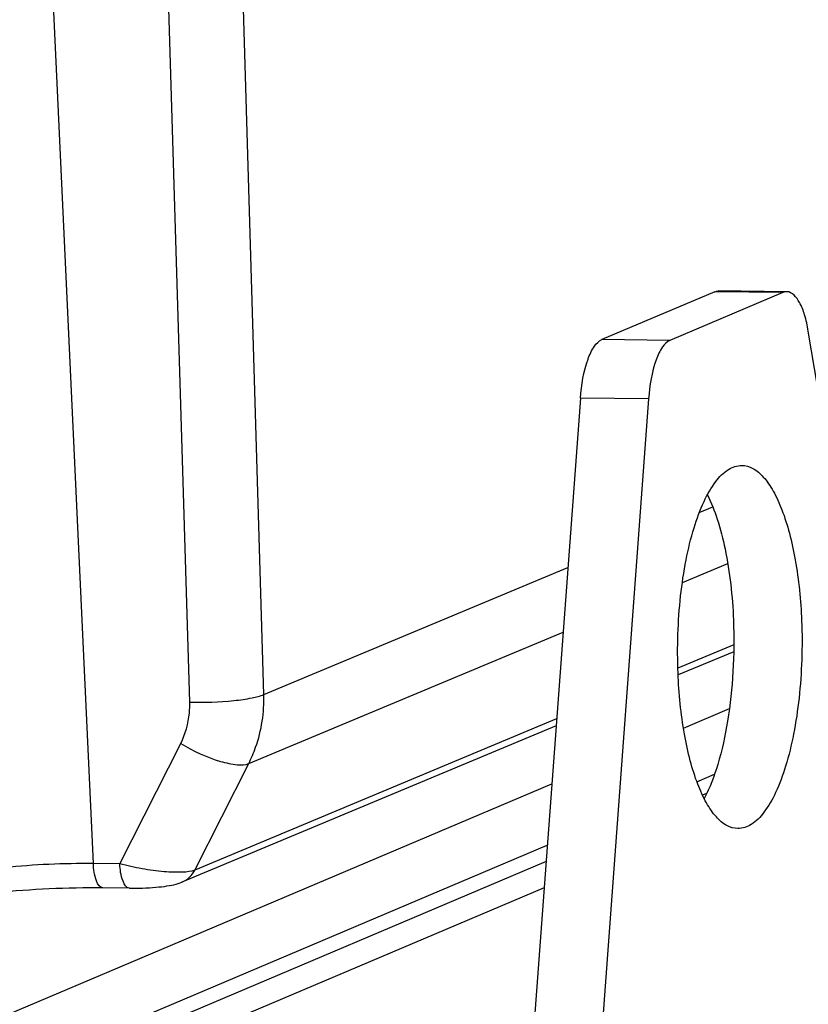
# Model space of a CAD drawing. Header units: millimetres. Extents: x 0 to 420, y 0 to 297.
# Tile 24 of 59: x 195.85 to 204.55, y 70.19 to 81.03. Entities that reach past the tile are written whole.
import ezdxf

# ---------------------------------------------------------------- set-up
doc = ezdxf.new("R2010")
doc.units = ezdxf.units.MM
doc.header["$LTSCALE"] = 23.1
doc.layers.add('COMPONENTS', color=7, linetype='CONTINUOUS')

msp = doc.modelspace()

# ---------------------------------------------------------------- linework, layer by layer
at = {"layer": 'COMPONENTS', "color": 7, "linetype": 'CONTINUOUS'}
for p, q in [((198.54615, 73.60256), (198.25762, 83.22257)), ((197.72832, 73.51729), (197.43979, 83.13729)), ((196.66636, 71.7394), (196.20298, 81.70191)), ((203.51648, 78.03833), (202.27095, 77.51078)), ((204.268, 78.03019), (203.02247, 77.50264)), ((204.268, 78.03019), (203.51648, 78.03833)), ((204.30863, 78.03855), (203.55711, 78.04669)), ((206.47205, 66.08154), (204.54717, 77.60503)), ((203.02247, 77.50264), (202.27095, 77.51078)), ((202.03494, 76.86741), (201.08995, 64.12838)), ((202.78646, 76.85927), (201.84148, 64.12024)), ((202.78646, 76.85927), (202.03494, 76.86741)), ((203.34564, 75.60516), (203.49479, 75.66739)), ((198.54615, 73.60256), (201.89645, 75.00048)), ((203.15885, 74.83647), (203.65938, 75.04532)), ((198.37881, 72.84201), (201.84357, 74.28767)), ((203.72613, 74.1473), (203.1098, 73.89013)), ((203.72493, 74.0725), (203.11236, 73.8169)), ((203.17085, 73.23126), (203.67742, 73.44582)), ((201.7727, 73.33223), (197.78502, 71.66836)), ((201.76701, 73.25555), (197.64202, 71.53439)), ((196.9585, 71.73623), (197.62894, 73.06138)), ((197.78502, 71.66836), (198.37881, 72.84201)), ((203.31919, 72.64119), (203.51307, 72.72331)), ((186.30317, 66.08688), (201.71961, 72.61658)), ((203.42577, 72.51153), (203.38134, 72.49271)), ((187.80621, 66.0706), (201.66961, 71.9425)), ((201.65622, 71.76203), (188.20863, 66.06624)), ((196.9585, 71.73623), (196.66636, 71.7394)), ((201.63477, 71.47295), (188.53309, 65.92367)), ((197.06375, 71.46792), (196.77161, 71.47108))]:
    msp.add_line(p, q, dxfattribs=at)
msp.add_lwpolyline([(197.06371, 71.46792), (197.09081, 71.46775), (197.13058, 71.46794), (197.16993, 71.46863), (197.20865, 71.46977), (197.24661, 71.47135), (197.28366, 71.47334), (197.31959, 71.47571), (197.3542, 71.47843), (197.38735, 71.4815), (197.41896, 71.4849), (197.44899, 71.48861), (197.47745, 71.49264), (197.50432, 71.497), (197.52988, 71.50177), (197.55428, 71.507), (197.57774, 71.51282), (197.60094, 71.51953), (197.62461, 71.52757), (197.6427, 71.53469)], dxfattribs=at)
for points in [[(203.51648, 78.03833), (203.52924, 78.04374), (203.54335, 78.04684), (203.55721, 78.04668)], [(204.30874, 78.03854), (204.29487, 78.0387), (204.28076, 78.0356), (204.268, 78.03019)], [(197.6427, 71.53467), (197.70271, 71.55987), (197.75545, 71.61038), (197.78502, 71.66836)]]:
    msp.add_open_spline(points, degree=3, dxfattribs=at)
for points, knots in [([(204.54717, 77.60503), (204.53713, 77.6651), (204.51191, 77.77498), (204.45584, 77.92949), (204.36996, 78.03783), (204.30874, 78.03854)], [0, 0, 0, 0, 0.35460954, 0.64347542, 1, 1, 1, 1]), ([(202.03494, 76.86741), (202.04572, 77.01274), (202.0773, 77.21296), (202.17297, 77.42729), (202.23737, 77.49656), (202.27095, 77.51078)], [0, 0, 0, 0, 0.62041477, 0.84475775, 1, 1, 1, 1]), ([(203.02247, 77.50264), (202.98889, 77.48842), (202.9245, 77.41914), (202.82882, 77.20482), (202.79724, 77.0046), (202.78646, 76.85927)], [0, 0, 0, 0, 0.15524225, 0.37958523, 1, 1, 1, 1]), ([(203.11133, 73.83665), (203.10556, 73.97944), (203.10473, 74.26374), (203.13387, 74.6807), (203.19195, 75.07257), (203.27626, 75.42171), (203.38257, 75.71337), (203.50713, 75.93547), (203.6466, 76.08443), (203.76297, 76.12552), (203.81404, 76.12496)], [0, 0, 0, 0, 0.16951148, 0.33687856, 0.49538814, 0.63887377, 0.76229085, 0.86243473, 0.93941671, 1, 1, 1, 1]), ([(203.81404, 76.12496), (203.85579, 76.1245), (203.9478, 76.09663), (204.06532, 75.99218), (204.17137, 75.83405), (204.26534, 75.62475), (204.34516, 75.36979), (204.43248, 74.96358), (204.46419, 74.63818), (204.47326, 74.4135)], [0, 0, 0, 0, 0.06461788, 0.14208001, 0.23914014, 0.35749588, 0.49602542, 0.65195531, 1, 1, 1, 1]), ([(203.43491, 75.80109), (203.47848, 75.71539), (203.55488, 75.5192), (203.67138, 75.06083), (203.71114, 74.68429), (203.72174, 74.42165)], [0, 0, 0, 0, 0.20351694, 0.44353929, 1, 1, 1, 1]), ([(203.72174, 74.42165), (203.72938, 74.23263), (203.72609, 73.8601), (203.66987, 73.32652), (203.56722, 72.8562), (203.46191, 72.57509), (203.39847, 72.45679)], [0, 0, 0, 0, 0.28243641, 0.55526063, 0.79957694, 1, 1, 1, 1]), ([(204.47326, 74.4135), (204.47903, 74.27072), (204.47987, 73.98642), (204.45073, 73.56945), (204.39264, 73.17758), (204.30834, 72.82845), (204.20203, 72.53678), (204.07746, 72.31469), (203.93799, 72.16572), (203.82162, 72.12464), (203.77055, 72.1252)], [0, 0, 0, 0, 0.16951148, 0.33687856, 0.49538814, 0.63887377, 0.76229085, 0.86243473, 0.93941671, 1, 1, 1, 1]), ([(203.77055, 72.1252), (203.72881, 72.12566), (203.6368, 72.15353), (203.51927, 72.25797), (203.41323, 72.4161), (203.31925, 72.6254), (203.23944, 72.88037), (203.15212, 73.28658), (203.12041, 73.61198), (203.11133, 73.83665)], [0, 0, 0, 0, 0.06461788, 0.14208001, 0.23914014, 0.35749588, 0.49602542, 0.65195531, 1, 1, 1, 1]), ([(197.72832, 73.51729), (197.89084, 73.51257), (198.1223, 73.51984), (198.39427, 73.55775), (198.50536, 73.5835), (198.54615, 73.60256)], [0, 0, 0, 0, 0.59069746, 0.83643127, 1, 1, 1, 1]), ([(198.37881, 72.84201), (198.40806, 72.89964), (198.51124, 73.13991), (198.55156, 73.40615), (198.54615, 73.60256)], [0, 0, 0, 0, 0.24748971, 1, 1, 1, 1]), ([(197.62894, 73.06138), (197.6816, 73.16546), (197.72497, 73.32103), (197.72951, 73.47751), (197.72832, 73.51729)], [0, 0, 0, 0, 0.74563897, 1, 1, 1, 1]), ([(197.62894, 73.06138), (197.76625, 72.97896), (197.97298, 72.88292), (198.22998, 72.8248), (198.34043, 72.82508), (198.37881, 72.84201)], [0, 0, 0, 0, 0.6036064, 0.84191832, 1, 1, 1, 1]), ([(196.66636, 71.7394), (196.50259, 71.74117), (196.17754, 71.7345), (195.71822, 71.70233), (195.33772, 71.65023), (195.1169, 71.6032), (195.03513, 71.56856)], [0, 0, 0, 0, 0.29853215, 0.59247049, 0.83812659, 1, 1, 1, 1]), ([(196.77161, 71.4711), (196.73703, 71.47149), (196.67683, 71.58544), (196.66938, 71.67448), (196.66636, 71.7394)], [0, 0, 0, 0, 0.34728136, 1, 1, 1, 1]), ([(197.06371, 71.46795), (197.02914, 71.46842), (196.96897, 71.58224), (196.96152, 71.67132), (196.9585, 71.73623)], [0, 0, 0, 0, 0.34733033, 1, 1, 1, 1]), ([(197.78502, 71.66836), (197.74345, 71.65053), (197.62728, 71.63964), (197.4331, 71.64673), (197.20081, 71.67917), (197.03927, 71.71463), (196.9585, 71.73623)], [0, 0, 0, 0, 0.16213844, 0.40741447, 0.70025989, 1, 1, 1, 1]), ([(196.77161, 71.47108), (196.57415, 71.47322), (196.18199, 71.46552), (195.63136, 71.42599), (195.22225, 71.37393), (194.97736, 71.32095), (194.88999, 71.29575), (194.85915, 71.28269)], [0, 0, 0, 0, 0.3073007, 0.6099551, 0.85906007, 0.94788054, 1, 1, 1, 1])]:
    msp.add_open_spline(points, degree=3, knots=knots, dxfattribs=at)

doc.saveas('drawing.dxf')
